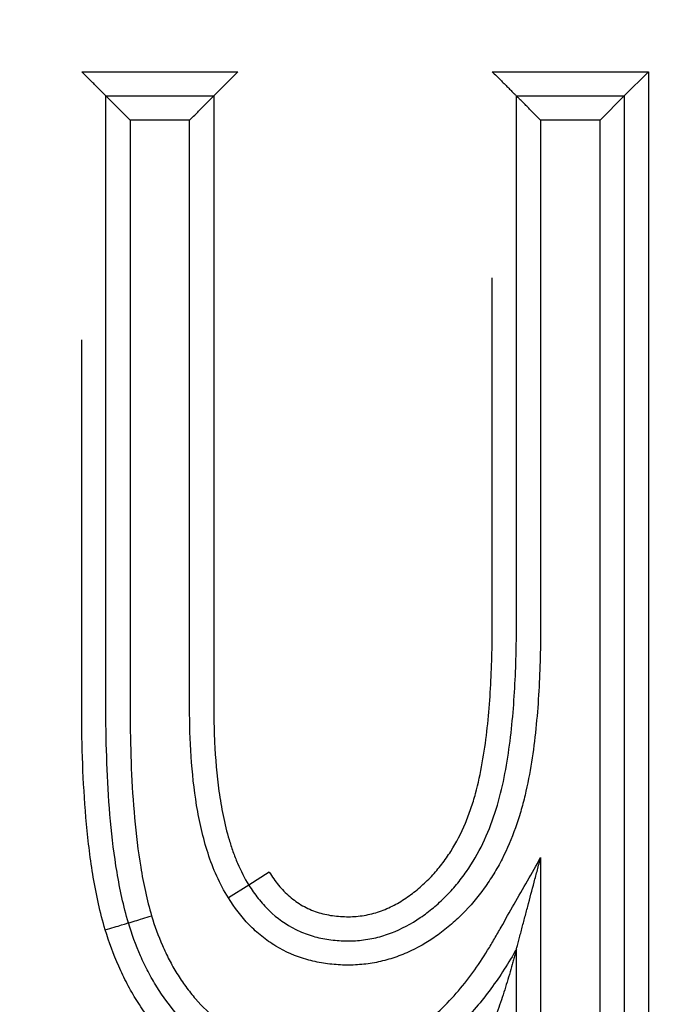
# Model space of a CAD drawing. Header units: millimetres. Extents: x 6909 to 9403, y -385 to 1379.
# Tile 21 of 142: x 7949.23 to 7951.93, y 1022.14 to 1026.2. Entities that reach past the tile are written whole.
import ezdxf

# ---------------------------------------------------------------- set-up
doc = ezdxf.new("R2010")
doc.units = ezdxf.units.MM
doc.dimstyles.get("Standard").update_dxf_attribs({"dimtxt": 20, "dimasz": 10, "dimexe": 8, "dimexo": 8, "dimgap": 8, "dimtad": 0, "dimtih": 1, "dimtoh": 1, "dimdsep": 46, "dimtxsty": 'Standard', "dimcen": 0.09, "dimadec": 0, "dimazin": 0, "dimtfac": 1, "dimtofl": 0, "dimtmove": 0, "dimatfit": 3, "dimfxl": 0, "dimtolj": 1, "dimtzin": 0, "dimarcsym": 0})

# ---------------------------------------------------------------- blocks, each defined once
blk = doc.blocks.new('*D8')
at = {"color": 0, "lineweight": -2}
for p, q in [((7518.1286, 939.3847), (7518.1286, 1174.0727)), ((7956.1286, 929.3847), (7956.1286, 1174.0727)), ((7528.1286, 1166.0727), (7702.4619, 1166.0727)), ((7946.1286, 1166.0727), (7771.7953, 1166.0727))]:
    blk.add_line(p, q, dxfattribs=at)
at = {"color": 0, "lineweight": 18}
for points in [[(7528.1286, 1167.7394), (7528.1286, 1164.4061), (7518.1286, 1166.0727)], [(7946.1286, 1167.7394), (7946.1286, 1164.4061), (7956.1286, 1166.0727)]]:
    blk.add_solid(points, dxfattribs=at)
at = {"layer": 'Defpoints', "color": 0, "lineweight": 18}
for p in [(7956.1286, 1166.0727), (7518.1286, 931.3847), (7956.1286, 921.3847)]:
    blk.add_point(p, dxfattribs=at)
at = {"color": 0, "lineweight": 18, "insert": (7737.1286, 1166.0727), "char_height": 20, "attachment_point": 5}
blk.add_mtext('\\A1;438', dxfattribs=at)
blk = doc.blocks.new('*D9')
at = {"color": 0, "lineweight": -2}
for p, q in [((7411.2786, 1024.3847), (7411.2786, 1241.2782)), ((8072.6286, 1044.2381), (8072.6286, 1241.2782)), ((7421.2786, 1233.2782), (7707.2869, 1233.2782)), ((8062.6286, 1233.2782), (7776.6203, 1233.2782))]:
    blk.add_line(p, q, dxfattribs=at)
at = {"color": 0, "lineweight": 18}
for points in [[(7421.2786, 1234.9449), (7421.2786, 1231.6116), (7411.2786, 1233.2782)], [(8062.6286, 1234.9449), (8062.6286, 1231.6116), (8072.6286, 1233.2782)]]:
    blk.add_solid(points, dxfattribs=at)
at = {"layer": 'Defpoints', "color": 0, "lineweight": 18}
for p in [(8072.6286, 1233.2782), (8072.6286, 1036.2381), (7411.2786, 1016.3847)]:
    blk.add_point(p, dxfattribs=at)
at = {"color": 0, "lineweight": 18, "insert": (7741.9536, 1233.2782), "char_height": 20, "attachment_point": 5}
blk.add_mtext('\\A1;664', dxfattribs=at)

msp = doc.modelspace()

# ---------------------------------------------------------------- linework, layer by layer
for p, q in [((7949.4838, 1025.99), (7950.1298, 1025.99)), ((7951.1812, 1025.99), (7951.8272, 1025.99)), ((7951.8272, 1025.99), (7951.7272, 1025.89)), ((7951.8272, 1025.99), (7951.8272, 1020.29)), ((7949.5838, 1025.89), (7950.0298, 1025.89)), ((7951.2812, 1025.89), (7951.7272, 1025.89)), ((7951.6272, 1025.79), (7951.7272, 1025.89)), ((7951.7272, 1025.89), (7951.7272, 1020.39)), ((7949.9298, 1025.79), (7949.6838, 1025.79)), ((7951.6272, 1025.79), (7951.3812, 1025.79)), ((7951.6272, 1020.49), (7951.6272, 1025.79)), ((7951.3812, 1022.742), (7951.3812, 1020.49)), ((7950.2593, 1022.6818), (7950.1747, 1022.6285)), ((7950.1747, 1022.6285), (7950.0901, 1022.5752)), ((7951.2812, 1020.39), (7951.2812, 1022.364))]:
    msp.add_line(p, q)
for centre, major_axis, start_param, end_param in [((7949.7724, 1022.5014), (-0.0957, -0.029), 0, 1.570797), ((7949.5809, 1022.4438), (-0.0958, -0.0286), 1.570796, 3.141593)]:
    msp.add_ellipse(centre, major_axis=major_axis, ratio=0.004148, start_param=start_param, end_param=end_param)
for points, knots in [([(7949.5838, 1025.89), (7949.5838, 1025.89), (7949.5828, 1025.891), (7949.5801, 1025.8937), (7949.579, 1025.8948), (7949.5764, 1025.8974), (7949.5749, 1025.8989), (7949.5716, 1025.9022), (7949.5698, 1025.904), (7949.5661, 1025.9077), (7949.5641, 1025.9097), (7949.5578, 1025.916), (7949.5531, 1025.9206), (7949.5386, 1025.9352), (7949.5282, 1025.9456), (7949.5117, 1025.962), (7949.5062, 1025.9676), (7949.4951, 1025.9787), (7949.4894, 1025.9844), (7949.4838, 1025.99)], [0, 0, 0, 0, 0.125, 0.125, 0.1875, 0.1875, 0.25, 0.25, 0.3125, 0.3125, 0.375, 0.375, 0.5, 0.5, 0.75, 0.75, 0.875, 0.875, 1, 1, 1, 1]), ([(7950.1298, 1025.99), (7950.1242, 1025.9844), (7950.1185, 1025.9787), (7950.1074, 1025.9676), (7950.1018, 1025.962), (7950.0854, 1025.9456), (7950.075, 1025.9352), (7950.0604, 1025.9206), (7950.0558, 1025.916), (7950.0495, 1025.9097), (7950.0475, 1025.9077), (7950.0437, 1025.904), (7950.0419, 1025.9022), (7950.0387, 1025.8989), (7950.0372, 1025.8974), (7950.0346, 1025.8948), (7950.0335, 1025.8937), (7950.0307, 1025.891), (7950.0298, 1025.89), (7950.0298, 1025.89)], [0, 0, 0, 0, 0.125, 0.125, 0.25, 0.25, 0.5, 0.5, 0.625, 0.625, 0.6875, 0.6875, 0.75, 0.75, 0.8125, 0.8125, 0.875, 0.875, 1, 1, 1, 1]), ([(7951.1812, 1025.99), (7951.1869, 1025.9844), (7951.1925, 1025.9787), (7951.2037, 1025.9676), (7951.2092, 1025.962), (7951.2256, 1025.9456), (7951.2361, 1025.9352), (7951.2506, 1025.9206), (7951.2552, 1025.916), (7951.2615, 1025.9097), (7951.2635, 1025.9077), (7951.2673, 1025.904), (7951.2691, 1025.9022), (7951.2723, 1025.8989), (7951.2738, 1025.8974), (7951.2764, 1025.8948), (7951.2775, 1025.8937), (7951.2803, 1025.891), (7951.2813, 1025.89), (7951.2812, 1025.89)], [0, 0, 0, 0, 0.125, 0.125, 0.25, 0.25, 0.5, 0.5, 0.625, 0.625, 0.6875, 0.6875, 0.75, 0.75, 0.8125, 0.8125, 0.875, 0.875, 1, 1, 1, 1]), ([(7949.6767, 1022.4724), (7949.6664, 1022.5069), (7949.6576, 1022.5417), (7949.6421, 1022.6115), (7949.6355, 1022.6465), (7949.618, 1022.7518), (7949.6095, 1022.8224), (7949.5964, 1022.9639), (7949.592, 1023.0349), (7949.586, 1023.1772), (7949.5844, 1023.2485), (7949.5837, 1023.3556), (7949.5838, 1023.3913), (7949.5838, 1023.4627), (7949.5838, 1023.5698), (7949.5838, 1023.8197), (7949.5838, 1024.605), (7949.5838, 1025.3189), (7949.5838, 1025.89)], [0, 0, 0, 0, 0.03125, 0.03125, 0.0625, 0.0625, 0.125, 0.125, 0.1875, 0.1875, 0.25, 0.25, 0.28125, 0.28125, 0.3125, 0.375, 0.5, 1, 1, 1, 1]), ([(7949.6838, 1025.79), (7949.6782, 1025.7956), (7949.6725, 1025.8013), (7949.6614, 1025.8124), (7949.6559, 1025.8179), (7949.6394, 1025.8344), (7949.629, 1025.8448), (7949.6145, 1025.8593), (7949.6098, 1025.8639), (7949.6036, 1025.8702), (7949.6016, 1025.8722), (7949.5978, 1025.876), (7949.596, 1025.8778), (7949.5927, 1025.8811), (7949.5912, 1025.8826), (7949.5886, 1025.8852), (7949.5875, 1025.8863), (7949.5848, 1025.889), (7949.5838, 1025.89), (7949.5838, 1025.89)], [0, 0, 0, 0, 0.125, 0.125, 0.25, 0.25, 0.5, 0.5, 0.625, 0.625, 0.6875, 0.6875, 0.75, 0.75, 0.8125, 0.8125, 0.875, 0.875, 1, 1, 1, 1]), ([(7949.9298, 1025.79), (7949.9354, 1025.7956), (7949.941, 1025.8013), (7949.9522, 1025.8124), (7949.9577, 1025.8179), (7949.9742, 1025.8344), (7949.9846, 1025.8448), (7949.9991, 1025.8593), (7950.0037, 1025.8639), (7950.01, 1025.8702), (7950.012, 1025.8722), (7950.0158, 1025.876), (7950.0176, 1025.8778), (7950.0209, 1025.8811), (7950.0223, 1025.8826), (7950.0249, 1025.8852), (7950.0261, 1025.8863), (7950.0288, 1025.889), (7950.0298, 1025.89), (7950.0298, 1025.89)], [0, 0, 0, 0, 0.125, 0.125, 0.25, 0.25, 0.5, 0.5, 0.625, 0.625, 0.6875, 0.6875, 0.75, 0.75, 0.8125, 0.8125, 0.875, 0.875, 1, 1, 1, 1]), ([(7950.0298, 1025.89), (7950.0298, 1025.3422), (7950.0298, 1024.5205), (7950.0298, 1023.6816), (7950.0298, 1023.3906), (7950.0298, 1023.3564), (7950.0298, 1023.3392), (7950.0305, 1023.2879), (7950.0314, 1023.2537), (7950.0362, 1023.1513), (7950.0419, 1023.0834), (7950.056, 1022.9824), (7950.0616, 1022.9489), (7950.0753, 1022.8822), (7950.0834, 1022.8491), (7950.098, 1022.7997), (7950.1034, 1022.7832), (7950.1149, 1022.7507), (7950.1211, 1022.7347), (7950.1412, 1022.6876), (7950.1566, 1022.6573), (7950.1747, 1022.6285)], [0, 0, 0, 0, 0.5, 0.75, 0.765625, 0.765625, 0.78125, 0.78125, 0.8125, 0.8125, 0.875, 0.875, 0.90625, 0.90625, 0.9375, 0.9375, 0.953125, 0.953125, 0.96875, 0.96875, 1, 1, 1, 1]), ([(7950.1747, 1022.6285), (7950.1866, 1022.6095), (7950.1994, 1022.5911), (7950.2204, 1022.5647), (7950.2277, 1022.556), (7950.2429, 1022.5392), (7950.2508, 1022.531), (7950.2917, 1022.4916), (7950.3282, 1022.4654), (7950.3793, 1022.4401), (7950.3897, 1022.4354), (7950.4107, 1022.427), (7950.4213, 1022.4233), (7950.4534, 1022.4132), (7950.4862, 1022.4056), (7950.5199, 1022.4014), (7950.5425, 1022.3992), (7950.5539, 1022.3985), (7950.5878, 1022.3974), (7950.6103, 1022.3979), (7950.655, 1022.4021), (7950.6772, 1022.4057), (7950.7103, 1022.4135), (7950.7213, 1022.4164), (7950.7431, 1022.4231), (7950.7538, 1022.4268), (7950.8065, 1022.447), (7950.8461, 1022.4684), (7950.9025, 1022.5069), (7950.9205, 1022.5206), (7950.955, 1022.5495), (7950.9716, 1022.5647), (7951.0034, 1022.5965), (7951.0262, 1022.6214), (7951.0473, 1022.6479), (7951.0611, 1022.666), (7951.0678, 1022.6752), (7951.1002, 1022.7216), (7951.1226, 1022.7605), (7951.1617, 1022.8413), (7951.1782, 1022.8831), (7951.2064, 1022.9693), (7951.2176, 1023.013), (7951.2364, 1023.1011), (7951.244, 1023.1455), (7951.2566, 1023.2347), (7951.2616, 1023.2797), (7951.2697, 1023.3696), (7951.2728, 1023.4145), (7951.2775, 1023.5045), (7951.2791, 1023.5495), (7951.2805, 1023.617), (7951.2808, 1023.6395), (7951.2812, 1023.6845), (7951.2812, 1023.707), (7951.2812, 1024.4497), (7951.2812, 1025.1698), (7951.2812, 1025.89)], [0, 0, 0, 0, 0.015625, 0.015625, 0.023438, 0.023438, 0.03125, 0.03125, 0.0625, 0.0625, 0.070313, 0.070313, 0.078125, 0.078125, 0.09375, 0.101563, 0.101563, 0.109375, 0.109375, 0.125, 0.125, 0.140625, 0.140625, 0.148438, 0.148438, 0.15625, 0.15625, 0.1875, 0.1875, 0.203125, 0.203125, 0.21875, 0.21875, 0.234375, 0.242188, 0.242188, 0.25, 0.25, 0.28125, 0.28125, 0.3125, 0.3125, 0.34375, 0.34375, 0.375, 0.375, 0.40625, 0.40625, 0.4375, 0.4375, 0.46875, 0.46875, 0.484375, 0.484375, 0.5, 0.5, 1, 1, 1, 1]), ([(7951.3812, 1025.79), (7951.3756, 1025.7956), (7951.37, 1025.8013), (7951.3588, 1025.8124), (7951.3533, 1025.8179), (7951.3368, 1025.8344), (7951.3264, 1025.8448), (7951.3119, 1025.8593), (7951.3073, 1025.8639), (7951.301, 1025.8702), (7951.299, 1025.8722), (7951.2952, 1025.876), (7951.2934, 1025.8778), (7951.2902, 1025.8811), (7951.2887, 1025.8826), (7951.2861, 1025.8852), (7951.285, 1025.8863), (7951.2822, 1025.889), (7951.2812, 1025.89), (7951.2813, 1025.89)], [0, 0, 0, 0, 0.125, 0.125, 0.25, 0.25, 0.5, 0.5, 0.625, 0.625, 0.6875, 0.6875, 0.75, 0.75, 0.8125, 0.8125, 0.875, 0.875, 1, 1, 1, 1]), ([(7949.6838, 1025.79), (7949.6838, 1025.2403), (7949.6838, 1024.5532), (7949.6838, 1023.7974), (7949.6838, 1023.5569), (7949.6838, 1023.4539), (7949.6838, 1023.3852), (7949.6837, 1023.3508), (7949.6844, 1023.2478), (7949.686, 1023.1792), (7949.6918, 1023.0423), (7949.696, 1022.974), (7949.7084, 1022.8378), (7949.7165, 1022.7699), (7949.7331, 1022.6686), (7949.7395, 1022.6349), (7949.7542, 1022.5677), (7949.7626, 1022.5343), (7949.7725, 1022.501)], [0, 0, 0, 0, 0.5, 0.625, 0.6875, 0.71875, 0.71875, 0.75, 0.75, 0.8125, 0.8125, 0.875, 0.875, 0.9375, 0.9375, 0.96875, 0.96875, 1, 1, 1, 1]), ([(7950.0901, 1022.5752), (7950.0717, 1022.6044), (7950.0559, 1022.6346), (7950.0282, 1022.6963), (7950.0163, 1022.7278), (7949.9955, 1022.792), (7949.9866, 1022.8247), (7949.9711, 1022.8908), (7949.9645, 1022.9244), (7949.9479, 1023.0251), (7949.9408, 1023.0923), (7949.9317, 1023.227), (7949.9298, 1023.2944), (7949.9297, 1023.4293), (7949.9298, 1023.4967), (7949.9298, 1023.6316), (7949.9298, 1023.834), (7949.9298, 1024.5759), (7949.9298, 1025.2504), (7949.9298, 1025.79)], [0, 0, 0, 0, 0.03125, 0.03125, 0.0625, 0.0625, 0.09375, 0.09375, 0.125, 0.125, 0.1875, 0.1875, 0.25, 0.25, 0.3125, 0.3125, 0.375, 0.5, 1, 1, 1, 1]), ([(7951.3812, 1025.79), (7951.3812, 1025.4171), (7951.3812, 1024.8577), (7951.3812, 1024.205), (7951.3812, 1023.902), (7951.3812, 1023.7855), (7951.3812, 1023.7389), (7951.3813, 1023.7156), (7951.3811, 1023.6457), (7951.3804, 1023.5991), (7951.3762, 1023.4597), (7951.3709, 1023.3671), (7951.3565, 1023.2288), (7951.3507, 1023.1828), (7951.3362, 1023.0912), (7951.3275, 1023.0455), (7951.3113, 1022.9774), (7951.3054, 1022.9547), (7951.2922, 1022.9095), (7951.2849, 1022.8871), (7951.2613, 1022.8208), (7951.243, 1022.7778), (7951.2109, 1022.7153), (7951.1995, 1022.6948), (7951.175, 1022.6546), (7951.1619, 1022.6349), (7951.1208, 1022.5778), (7951.0906, 1022.5422), (7951.0411, 1022.4928), (7951.0238, 1022.4769), (7950.988, 1022.4466), (7950.9693, 1022.432), (7950.9117, 1022.3912), (7950.8711, 1022.3678), (7950.8172, 1022.3442), (7950.8062, 1022.3397), (7950.784, 1022.3315), (7950.7506, 1022.3201), (7950.694, 1022.3062), (7950.6475, 1022.3005), (7950.6123, 1022.2983), (7950.6004, 1022.2979), (7950.5768, 1022.2977), (7950.565, 1022.298), (7950.5298, 1022.2996), (7950.5064, 1022.3019), (7950.4716, 1022.3074), (7950.4601, 1022.3096), (7950.437, 1022.3147), (7950.4255, 1022.3176), (7950.3687, 1022.334), (7950.326, 1022.3526), (7950.276, 1022.3827), (7950.2662, 1022.3891), (7950.247, 1022.4026), (7950.2375, 1022.4097), (7950.2097, 1022.4319), (7950.1924, 1022.4477), (7950.1436, 1022.498), (7950.1152, 1022.5351), (7950.0901, 1022.5752)], [0, 0, 0, 0, 0.25, 0.375, 0.4375, 0.453125, 0.453125, 0.46875, 0.46875, 0.5, 0.5, 0.5625, 0.5625, 0.59375, 0.59375, 0.625, 0.625, 0.640625, 0.640625, 0.65625, 0.65625, 0.6875, 0.6875, 0.703125, 0.703125, 0.71875, 0.71875, 0.75, 0.75, 0.765625, 0.765625, 0.78125, 0.78125, 0.8125, 0.8125, 0.820312, 0.820312, 0.828125, 0.84375, 0.859375, 0.859375, 0.867187, 0.867187, 0.875, 0.875, 0.890625, 0.890625, 0.898437, 0.898437, 0.90625, 0.90625, 0.9375, 0.9375, 0.945312, 0.945312, 0.953125, 0.953125, 0.96875, 0.96875, 1, 1, 1, 1]), ([(7950.2593, 1022.6818), (7950.271, 1022.6632), (7950.2837, 1022.6451), (7950.3118, 1022.6113), (7950.327, 1022.5956), (7950.352, 1022.574), (7950.3607, 1022.5672), (7950.3785, 1022.5546), (7950.3969, 1022.5429), (7950.4163, 1022.5331), (7950.4363, 1022.5243), (7950.4466, 1022.5203), (7950.4779, 1022.5101), (7950.4992, 1022.5053), (7950.5424, 1022.4991), (7950.5645, 1022.4977), (7950.6082, 1022.4978), (7950.6299, 1022.4996), (7950.673, 1022.5068), (7950.6945, 1022.5123), (7950.7358, 1022.5265), (7950.7558, 1022.5352), (7950.7848, 1022.5502), (7950.7943, 1022.5556), (7950.813, 1022.567), (7950.8222, 1022.5731), (7950.8491, 1022.5918), (7950.8662, 1022.6053), (7950.899, 1022.6337), (7950.9147, 1022.6487), (7950.9371, 1022.6724), (7950.9444, 1022.6805), (7950.9585, 1022.6971), (7950.9655, 1022.7056), (7950.9856, 1022.7316), (7950.9981, 1022.7495), (7951.033, 1022.8046), (7951.0528, 1022.8433), (7951.0784, 1022.9039), (7951.0861, 1022.9243), (7951.1001, 1022.9655), (7951.1064, 1022.9862), (7951.1235, 1023.0488), (7951.1325, 1023.0911), (7951.1477, 1023.1764), (7951.1538, 1023.2193), (7951.1638, 1023.3057), (7951.1677, 1023.349), (7951.177, 1023.4788), (7951.18, 1023.5654), (7951.1814, 1023.6952), (7951.1812, 1023.7385), (7951.1812, 1023.8251), (7951.1812, 1024.2773), (7951.1812, 1024.7295), (7951.1812, 1025.1384)], [0, 0, 0, 0, 0.019651, 0.019651, 0.039302, 0.039302, 0.049127, 0.049127, 0.058953, 0.068778, 0.068778, 0.078604, 0.078604, 0.098255, 0.098255, 0.117906, 0.117906, 0.137557, 0.137557, 0.157208, 0.157208, 0.176859, 0.176859, 0.186684, 0.186684, 0.19651, 0.19651, 0.216161, 0.216161, 0.235812, 0.235812, 0.245637, 0.245637, 0.255463, 0.255463, 0.275114, 0.275114, 0.314416, 0.314416, 0.334067, 0.334067, 0.353718, 0.353718, 0.39302, 0.39302, 0.432322, 0.432322, 0.471624, 0.471624, 0.550228, 0.550228, 0.58953, 0.58953, 0.628832, 1, 1, 1, 1]), ([(7949.581, 1022.4434), (7949.5703, 1022.4791), (7949.5611, 1022.5153), (7949.5449, 1022.5877), (7949.5379, 1022.6241), (7949.5195, 1022.7334), (7949.5106, 1022.8066), (7949.4969, 1022.9536), (7949.4922, 1023.0272), (7949.4859, 1023.175), (7949.4844, 1023.249), (7949.4837, 1023.3602), (7949.4838, 1023.3972), (7949.4838, 1023.4713), (7949.4838, 1023.5824), (7949.4838, 1023.8417), (7949.4838, 1024.2871), (7949.4838, 1024.6585), (7949.4838, 1024.8817)], [0, 0, 0, 0, 0.0454, 0.0454, 0.0908, 0.0908, 0.181599, 0.181599, 0.272399, 0.272399, 0.363199, 0.363199, 0.408599, 0.408599, 0.453999, 0.544798, 0.726398, 1, 1, 1, 1]), ([(7950.0477, 1022.0678), (7950.1055, 1022.0215), (7950.1688, 1021.9847), (7950.2555, 1021.9526), (7950.2732, 1021.9468), (7950.3086, 1021.9369), (7950.3622, 1021.9243), (7950.4168, 1021.918), (7950.4721, 1021.9153), (7950.4906, 1021.9151), (7950.5274, 1021.9159), (7950.5822, 1021.9192), (7950.636, 1021.9293), (7950.689, 1021.9441), (7950.7066, 1021.9499), (7950.7412, 1021.963), (7950.792, 1021.9848), (7950.8393, 1022.0126), (7950.8846, 1022.044), (7950.8994, 1022.0551), (7950.9283, 1022.0783), (7950.9422, 1022.0903), (7950.9828, 1022.1275), (7951.0082, 1022.1538), (7951.0563, 1022.2088), (7951.079, 1022.2374), (7951.1221, 1022.2968), (7951.1426, 1022.3276), (7951.1716, 1022.3745), (7951.181, 1022.3903), (7951.1994, 1022.4222), (7951.2084, 1022.4382), (7951.2357, 1022.4862), (7951.2903, 1022.5821), (7951.3449, 1022.6781), (7951.3812, 1022.742)], [0, 0, 0, 0, 0.125, 0.125, 0.15625, 0.15625, 0.1875, 0.25, 0.25, 0.28125, 0.28125, 0.3125, 0.375, 0.375, 0.40625, 0.40625, 0.4375, 0.5, 0.5, 0.53125, 0.53125, 0.5625, 0.5625, 0.625, 0.625, 0.6875, 0.6875, 0.75, 0.75, 0.78125, 0.78125, 0.8125, 0.8125, 0.875, 1, 1, 1, 1]), ([(7951.2812, 1022.364), (7951.2813, 1022.3641), (7951.2813, 1022.3643), (7951.2816, 1022.3654), (7951.2818, 1022.3662), (7951.2826, 1022.3691), (7951.2833, 1022.3718), (7951.2849, 1022.3777), (7951.2857, 1022.3809), (7951.2875, 1022.3878), (7951.2885, 1022.3914), (7951.2914, 1022.4025), (7951.2934, 1022.4101), (7951.2976, 1022.4257), (7951.2997, 1022.4337), (7951.3039, 1022.4498), (7951.3061, 1022.458), (7951.3104, 1022.4744), (7951.3126, 1022.4826), (7951.3192, 1022.5074), (7951.3235, 1022.5239), (7951.3367, 1022.5738), (7951.3456, 1022.6072), (7951.3589, 1022.6576), (7951.3634, 1022.6744), (7951.3701, 1022.6997), (7951.3723, 1022.7082), (7951.3768, 1022.7251), (7951.379, 1022.7335), (7951.3812, 1022.742)], [0, 0, 0, 0, 0.014631, 0.014631, 0.030272, 0.030272, 0.061553, 0.061553, 0.092835, 0.092835, 0.124117, 0.124117, 0.18668, 0.18668, 0.249243, 0.249243, 0.311806, 0.311806, 0.374369, 0.374369, 0.499495, 0.499495, 0.749748, 0.749748, 0.874874, 0.874874, 0.937437, 0.937437, 1, 1, 1, 1]), ([(7949.7725, 1022.501), (7949.7852, 1022.4593), (7949.8, 1022.4185), (7949.8261, 1022.3588), (7949.8354, 1022.3391), (7949.8555, 1022.3006), (7949.8662, 1022.2817), (7949.8891, 1022.2447), (7949.9012, 1022.2266), (7949.9269, 1022.1915), (7949.9675, 1022.1407), (7950.014, 1022.0954), (7950.0477, 1022.0678)], [0, 0, 0, 0, 0.25, 0.25, 0.375, 0.375, 0.5, 0.5, 0.625, 0.625, 0.75, 1, 1, 1, 1]), ([(7949.9852, 1021.9898), (7949.9476, 1022.0204), (7949.9126, 1022.0543), (7949.8489, 1022.1273), (7949.82, 1022.1665), (7949.7817, 1022.2281), (7949.7696, 1022.2492), (7949.7471, 1022.2921), (7949.7366, 1022.314), (7949.7073, 1022.3805), (7949.6908, 1022.4259), (7949.6767, 1022.4724)], [0, 0, 0, 0, 0.25, 0.25, 0.5, 0.5, 0.625, 0.625, 0.75, 0.75, 1, 1, 1, 1]), ([(7949.9226, 1021.9117), (7949.9019, 1021.9287), (7949.8817, 1021.9465), (7949.8433, 1021.9836), (7949.8065, 1022.0222), (7949.773, 1022.0636), (7949.7411, 1022.1064), (7949.726, 1022.1286), (7949.6975, 1022.1739), (7949.6842, 1022.1971), (7949.6592, 1022.2443), (7949.6475, 1022.2684), (7949.6149, 1022.3419), (7949.5966, 1022.3921), (7949.581, 1022.4434)], [0, 0, 0, 0, 0.125, 0.125, 0.25, 0.375, 0.375, 0.5, 0.5, 0.625, 0.625, 0.75, 0.75, 1, 1, 1, 1]), ([(7951.2812, 1022.364), (7951.2652, 1022.3358), (7951.2483, 1022.3078), (7951.2131, 1022.2531), (7951.1947, 1022.2263), (7951.1367, 1022.1476), (7951.0949, 1022.0984), (7951.0033, 1022.0085), (7950.9536, 1021.9678), (7950.8847, 1021.924), (7950.8705, 1021.9156), (7950.8419, 1021.8999), (7950.7984, 1021.8776), (7950.7381, 1021.8539), (7950.6912, 1021.8407), (7950.6594, 1021.8329), (7950.6433, 1021.8296), (7950.5949, 1021.8211), (7950.5626, 1021.8176), (7950.5139, 1021.8154), (7950.4977, 1021.8152), (7950.4652, 1021.8156), (7950.449, 1021.8162), (7950.4164, 1021.8183), (7950.4001, 1021.8198), (7950.3676, 1021.8238), (7950.287, 1021.836), (7950.2098, 1021.8599), (7950.1356, 1021.894), (7950.1209, 1021.9014), (7950.0921, 1021.9169), (7950.0499, 1021.9414), (7950.0104, 1021.9695), (7949.9852, 1021.9898)], [0, 0, 0, 0, 0.0625, 0.0625, 0.125, 0.125, 0.25, 0.25, 0.375, 0.375, 0.40625, 0.40625, 0.4375, 0.5, 0.53125, 0.53125, 0.5625, 0.5625, 0.625, 0.625, 0.65625, 0.65625, 0.6875, 0.6875, 0.71875, 0.71875, 0.75, 0.875, 0.875, 0.90625, 0.90625, 0.9375, 1, 1, 1, 1]), ([(7951.2812, 1022.364), (7951.2812, 1022.364), (7951.281, 1022.3631), (7951.2802, 1022.3602), (7951.2797, 1022.3581), (7951.2778, 1022.3511), (7951.2763, 1022.3453), (7951.273, 1022.3331), (7951.2712, 1022.3267), (7951.2676, 1022.3137), (7951.2657, 1022.3071), (7951.26, 1022.2869), (7951.256, 1022.273), (7951.2477, 1022.2451), (7951.2435, 1022.2311), (7951.2304, 1022.189), (7951.2213, 1022.1608), (7951.2068, 1022.1185), (7951.2019, 1022.1044), (7951.1943, 1022.0832), (7951.1917, 1022.0761), (7951.1865, 1022.062), (7951.1839, 1022.055), (7951.1812, 1022.0478)], [0, 0, 0, 0, 0.03005, 0.03005, 0.061339, 0.061339, 0.123916, 0.123916, 0.186493, 0.186493, 0.249071, 0.249071, 0.374226, 0.374226, 0.499381, 0.499381, 0.74969, 0.74969, 0.874845, 0.874845, 0.937423, 0.937423, 1, 1, 1, 1])]:
    msp.add_open_spline(points, degree=3, knots=knots)

# ---------------------------------------------------------------- dimensions: what is measured, and where the dimension line sits
at = {"lineweight": 18}
dim = msp.add_linear_dim(base=(8072.6286, 1233.2782), p1=(7411.2786, 1016.3847), p2=(8072.6286, 1036.2381), text='664', dimstyle='Standard', dxfattribs=at)
dim.commit()
dim.dimension.update_dxf_attribs({"geometry": '*D9', "text_midpoint": (7741.9536, 1233.2782)})
dim = msp.add_linear_dim(base=(7956.1286, 1166.0727), p1=(7518.1286, 931.3847), p2=(7956.1286, 921.3847), dimstyle='Standard', dxfattribs=at)
dim.commit()
dim.dimension.update_dxf_attribs({"geometry": '*D8', "text_midpoint": (7737.1286, 1166.0727)})

doc.saveas('drawing.dxf')
